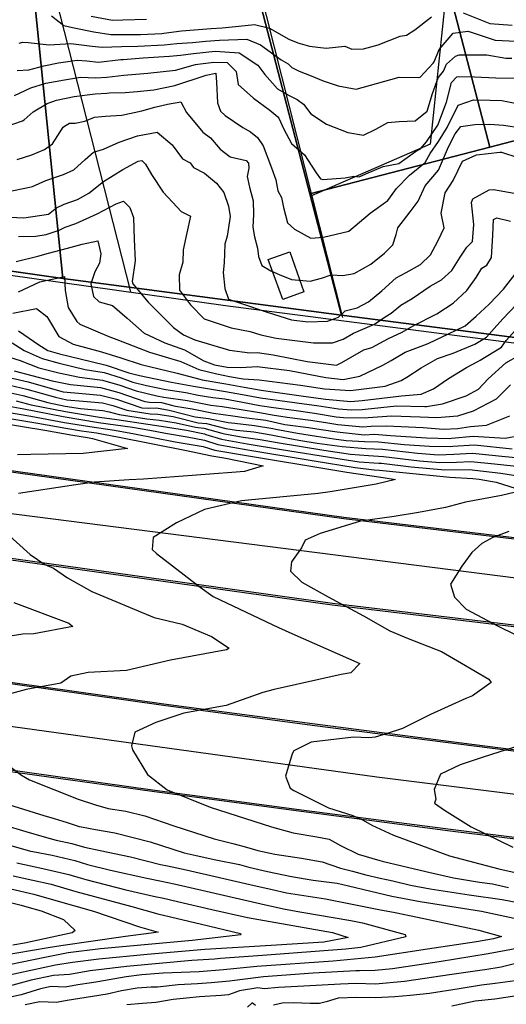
# Model space of a CAD drawing. Header units: inches. Extents: x 1364669 to 1365969, y 438680 to 440663.
# Tile 6 of 33: x 1364899 to 1365109, y 439182 to 439606. Entities that reach past the tile are written whole.
import ezdxf

# ---------------------------------------------------------------- set-up
doc = ezdxf.new("R2010")
doc.units = ezdxf.units.IN
doc.header["$MEASUREMENT"] = 0
for name, color, linetype, true_color in [('Building Footprints', 7, 'Continuous', 0xa71faf), ('Contour Lines 2 ft', 7, 'Continuous', 0x4b1f6a), ('Fences', 7, 'Continuous', 0xa71faf), ('Parcel Line', 7, 'Continuous', 0xf61fde), ('Pavement_Polygons', 7, 'Continuous', 0xf61fde), ('Road Pavement', 7, 'Continuous', 0xa31f53), ('Street Centerlines', 7, 'Continuous', 0xa31f53)]:
    doc.layers.add(name, color=color, linetype=linetype, true_color=true_color)

msp = doc.modelspace()

# ---------------------------------------------------------------- linework, layer by layer
at = {"layer": 'Building Footprints'}
msp.add_lwpolyline([(1365021.75, 439488.63), (1365012.75, 439485.34), (1365006.37, 439502.59), (1365015.75, 439505.88)], close=True, dxfattribs=at)
at = {"layer": 'Contour Lines 2 ft'}
for points, elevation in [([(1364893.49, 439559.83), (1364900.5, 439562.33), (1364901.21, 439562.75), (1364905.09, 439566.23), (1364911.21, 439569.78), (1364915.16, 439571.28), (1364922.73, 439572.86), (1364931.86, 439573.97), (1364936.81, 439574.27), (1364937.91, 439574.32), (1364944.83, 439574.52), (1364949.87, 439574.99), (1364957.04, 439575.62), (1364966.14, 439577.49), (1364979.7, 439581.99), (1364983.84, 439582.89), (1364984.11, 439578.98), (1364984.5, 439570.03), (1364985.78, 439566.54), (1364987.84, 439564.59), (1364995.46, 439559.38), (1364998.8, 439557.57), (1365001.79, 439555.1), (1365004.16, 439551.58), (1365007.86, 439542.08), (1365009.69, 439536.95), (1365010.49, 439532.12), (1365012.1, 439529.25), (1365012.95, 439524.94), (1365014.69, 439518.34), (1365017.75, 439515.7), (1365024.73, 439511.77), (1365030.22, 439512.12), (1365041.15, 439514.76), (1365050.3, 439522.47), (1365057.97, 439527.95), (1365060.88, 439532.17), (1365061.63, 439533.11), (1365067.31, 439538.9), (1365074.04, 439544.31), (1365076.22, 439548.29), (1365079.76, 439553.44), (1365083.52, 439559.44), (1365088.19, 439569.07), (1365094.83, 439571.44), (1365102.06, 439571.26), (1365107.1, 439571.1), (1365113.53, 439569.77)], 808), ([(1364898.74, 439488.68), (1364907.98, 439492.95), (1364918.66, 439495.23), (1364918.98, 439489.2), (1364920.25, 439481.81), (1364924, 439475.79), (1364925.3, 439474.71), (1364937.75, 439469.37), (1364941.14, 439468.02), (1364955.21, 439462.64), (1364968.71, 439458.61), (1364976.54, 439455.21), (1364984.27, 439453.29), (1364989.7, 439452.13), (1364995.61, 439451.09), (1365002.56, 439450.72), (1365020.34, 439448.48), (1365030.68, 439446.78), (1365041.86, 439446.15), (1365056.78, 439447.98), (1365063.71, 439450.37), (1365066.07, 439451.82), (1365072.34, 439455.89), (1365079.26, 439459.85), (1365086.14, 439462.23), (1365095.46, 439466.07), (1365100.4, 439469.07), (1365103.8, 439472.84), (1365107.45, 439476.95), (1365113.32, 439483.24)], 796), ([(1364896.38, 439479.45), (1364906.57, 439481.45), (1364911.06, 439478.02), (1364911.77, 439476.81), (1364916.18, 439469.33), (1364922.36, 439466.09), (1364934.61, 439462.74), (1364942.86, 439460.24), (1364951.68, 439457.38), (1364967.15, 439453.56), (1364976.89, 439450.96), (1364977.98, 439450.76), (1364988.16, 439449.04), (1364995.99, 439447.48), (1365003.35, 439446.28), (1365020.58, 439443.86), (1365030.13, 439442.52), (1365031.02, 439442.41), (1365042, 439441.3), (1365046.93, 439441.81), (1365063.78, 439443.76), (1365072.28, 439444.54), (1365077.59, 439446.88), (1365084.01, 439451.31), (1365091.75, 439455.97), (1365096.77, 439458.68), (1365097.66, 439459.21), (1365106.92, 439464.75), (1365108.94, 439467.6), (1365114.17, 439473.55)], 794), ([(1364898.76, 439471.83), (1364907.52, 439465.76), (1364911.46, 439463.29), (1364916.46, 439461.98), (1364930.04, 439458.58), (1364936.56, 439457.07), (1364946.36, 439453.67), (1364950.97, 439452.6), (1364964.74, 439449.67), (1364974.14, 439447.94), (1364982.82, 439446.51), (1364987.94, 439445.75), (1364995.28, 439444.33), (1365003.07, 439442.99), (1365014.61, 439441.34), (1365021.82, 439440.34), (1365027.29, 439439.59), (1365036.72, 439438.18), (1365042.22, 439437.76), (1365046.8, 439437.95), (1365048.21, 439438.12), (1365061.64, 439439.48), (1365073.93, 439439.27), (1365074.62, 439439.27), (1365081.43, 439440.31), (1365091.65, 439443.84), (1365097.03, 439446.65), (1365101.2, 439451.08), (1365108.75, 439458.05), (1365114.44, 439461.25)], 792), ([(1364896.14, 439466.62), (1364901.26, 439463.39), (1364908.96, 439459.84), (1364916.35, 439457.84), (1364927.57, 439455.22), (1364935.77, 439453.84), (1364943.07, 439451.54), (1364948.12, 439449.77), (1364954.02, 439448.23), (1364962.23, 439446.56), (1364970.92, 439445.2), (1364976.16, 439444.17), (1364982.59, 439443.1), (1364987.71, 439442.45), (1364994.57, 439441.18), (1365002.79, 439439.71), (1365008.64, 439438.82), (1365017.46, 439437.6), (1365026.3, 439436.41), (1365035.73, 439434.8), (1365038.88, 439434.47), (1365048.47, 439434.31), (1365049.49, 439434.43), (1365059.5, 439435.2), (1365071.81, 439434.81), (1365079.03, 439434.42), (1365088.05, 439435.13), (1365094.9, 439437.32), (1365104.79, 439442.53), (1365110.77, 439448.51)], 790), ([(1364892.22, 439461.28), (1364899.52, 439459.07), (1364907.59, 439455.89), (1364916.25, 439453.71), (1364925.09, 439451.87), (1364934.98, 439450.62), (1364942.53, 439448.42), (1364949.54, 439445.95), (1364958.44, 439443.8), (1364961.47, 439443.28), (1364971.65, 439441.76), (1364981.63, 439439.79), (1364986.61, 439439.27), (1364991.99, 439438.38), (1364993.06, 439438.18), (1365003.56, 439436.47), (1365008.06, 439435.58), (1365014.5, 439434.66), (1365024.68, 439433.34), (1365031.18, 439432.29), (1365036.39, 439431.49), (1365047.14, 439430.42), (1365050.77, 439430.74), (1365057.36, 439430.92), (1365073.09, 439430.13), (1365081.77, 439429.44), (1365087.91, 439429.8), (1365093.59, 439430.53), (1365100.49, 439431.24), (1365110.43, 439435.26)], 788), ([(1364896.87, 439454.54), (1364904.59, 439452.63), (1364913.31, 439450.24), (1364921.26, 439448.65), (1364922.61, 439448.51), (1364934.19, 439447.4), (1364941.98, 439445.31), (1364953.17, 439441.39), (1364955.18, 439441.12), (1364960.42, 439440.89), (1364965.31, 439439.66), (1364966.39, 439439.43), (1364973.69, 439438.16), (1364982.77, 439436.29), (1364991.09, 439435.25), (1364996.05, 439434.45), (1365005.33, 439433.26), (1365013.52, 439431.53), (1365014.67, 439431.37), (1365023.74, 439430.2), (1365029.2, 439429.34), (1365036.14, 439428.29), (1365047.73, 439427.05), (1365052.25, 439427.26), (1365059.13, 439426.78), (1365074.6, 439425.76), (1365084.52, 439425.38), (1365085.35, 439425.52), (1365094.63, 439426.43), (1365108.43, 439425.58), (1365114.61, 439426.65)], 786), ([(1364892.31, 439452.23), (1364902.91, 439449.8), (1364912.44, 439447.16), (1364918.02, 439445.6), (1364923.08, 439445.05), (1364934.16, 439444.12), (1364941.02, 439442.36), (1364952, 439438.7), (1364954.63, 439438.47), (1364958.22, 439438.58), (1364963.67, 439437.69), (1364974.85, 439434.79), (1364980.65, 439434.09), (1364989.13, 439432.33), (1364991.99, 439431.97), (1365000.51, 439431.07), (1365008.45, 439429.7), (1365009.62, 439429.46), (1365018.97, 439427.67), (1365027.22, 439426.4), (1365034.72, 439425.23), (1365040, 439424.61), (1365047.89, 439424.12), (1365053.96, 439424.01), (1365064.93, 439422.91), (1365075.83, 439422.09), (1365084.87, 439421.96), (1365085.88, 439422.08), (1365095.23, 439422.69), (1365111.43, 439421.03)], 784), ([(1364892.64, 439448.97), (1364902.45, 439446.7), (1364914.73, 439443.21), (1364919.66, 439442.04), (1364926.67, 439441.48), (1364934.94, 439440.8), (1364939.43, 439439.64), (1364945.45, 439437.67), (1364955.5, 439436.02), (1364958.89, 439435.97), (1364965.48, 439434.87), (1364976.24, 439432.15), (1364979.75, 439431.91), (1364988.13, 439429.79), (1364992.71, 439429.08), (1365000.17, 439428.25), (1365007.72, 439427.04), (1365014.92, 439425.62), (1365019.59, 439424.7), (1365027.48, 439423.41), (1365038.23, 439421.92), (1365048.38, 439421.12), (1365055.67, 439420.76), (1365070.74, 439419.04), (1365079.75, 439418.35), (1365086.42, 439418.64), (1365094.45, 439419.13), (1365108.53, 439417.71), (1365120.72, 439416.49)], 782), ([(1364892.98, 439445.71), (1364900.6, 439444.01), (1364911.46, 439440.99), (1364918.94, 439439.32), (1364925.53, 439438.34), (1364935.18, 439437.53), (1364937.85, 439436.93), (1364942.21, 439435.78), (1364954.13, 439433.94), (1364959.56, 439433.36), (1364966.69, 439432.24), (1364975.13, 439430.26), (1364978.68, 439429.85), (1364986.45, 439427.68), (1364987.58, 439427.41), (1364995.64, 439426), (1365002.98, 439424.98), (1365010.27, 439423.65), (1365030.29, 439420.36), (1365041.9, 439418.67), (1365049.6, 439418.06), (1365056.05, 439417.67), (1365071.6, 439415.85), (1365080.39, 439415.05), (1365087.51, 439415.2), (1365093.67, 439415.57), (1365103.85, 439414.54), (1365115.89, 439413.22)], 780), ([(1364897.77, 439441.61), (1364904.26, 439439.98), (1364919.09, 439437.02), (1364933.76, 439434.65), (1364941.1, 439433.59), (1364954.51, 439431.66), (1364960.23, 439430.75), (1364971.17, 439429.01), (1364978.96, 439427.4), (1364979.54, 439427.2), (1364986.33, 439425.16), (1364997.39, 439423.13), (1365012.05, 439420.73), (1365035.55, 439416.91), (1365045.56, 439415.42), (1365054.06, 439414.85), (1365055.23, 439414.74), (1365068, 439413.28), (1365082.5, 439411.9), (1365092.9, 439412.01), (1365099.17, 439411.37), (1365106.67, 439410.55), (1365121.17, 439408.17)], 778), ([(1364888.1, 439437.84), (1364904.11, 439435.1), (1364918.57, 439432.35), (1364929.59, 439430.57), (1364940.21, 439429.05), (1364948.73, 439427.5), (1364966.33, 439424.06), (1364978.33, 439421.96), (1364983.45, 439420.42), (1364997.92, 439417.93), (1365034.25, 439411.96), (1365040.32, 439410.96), (1365055.92, 439408.62), (1365061.17, 439407.74), (1365052.91, 439405.8), (1365033.14, 439402.44), (1365027.87, 439401.77), (1364994.87, 439398.56), (1364978.94, 439394.79), (1364966.88, 439389.02), (1364956.79, 439382.75), (1364956.39, 439377.63), (1364958.2, 439375.83), (1364977.14, 439361.37), (1364982.73, 439357.38), (1364988.44, 439354.56), (1365010.78, 439344.04), (1365016.59, 439341.46), (1365045.87, 439328.52), (1365042.03, 439324.49), (1365037.83, 439323.69), (1365009, 439317.28), (1365004.1, 439315.95), (1364988.26, 439310.32), (1364970.05, 439307.06), (1364958.04, 439303.03), (1364948.89, 439298.91), (1364947.42, 439292.92), (1364947.93, 439291.31), (1364954.4, 439280.69), (1364962.83, 439274.07), (1364981.33, 439266.5), (1365007.79, 439258.1), (1365017.1, 439255.42), (1365027.38, 439253.79), (1365032.68, 439252.69), (1365037.56, 439250.07), (1365045.13, 439246.29), (1365054.43, 439243.52), (1365055.44, 439243.28), (1365063.93, 439241.21), (1365074.24, 439238.76), (1365086.28, 439236.07), (1365097.4, 439234.28), (1365103.02, 439233.53), (1365109.92, 439231.96)], 774), ([(1364891.56, 439439.9), (1364901.1, 439438.16), (1364918.01, 439434.85), (1364933.27, 439432.39), (1364947.98, 439430.29), (1364955.33, 439429.02), (1364962.19, 439427.72), (1364971.52, 439426.13), (1364978.91, 439424.65), (1364984.74, 439422.84), (1364997.65, 439420.53), (1365026.19, 439415.85), (1365043.86, 439412.97), (1365052.04, 439411.94), (1365054.4, 439411.8), (1365064.39, 439410.72), (1365084.61, 439408.75), (1365094.48, 439408.21), (1365097.31, 439407.89), (1365104.57, 439406.54), (1365115.96, 439403.01), (1365106.93, 439400.86), (1365091.36, 439397.99), (1365082.79, 439395.72), (1365071.15, 439393.55), (1365060.62, 439391.84), (1365046.21, 439389.75), (1365028.77, 439384.55), (1365022.37, 439381.58), (1365020.74, 439378.29), (1365016.42, 439372.34), (1365016.02, 439368.19), (1365020.89, 439363.53), (1365032.24, 439357.13), (1365047.51, 439349.03), (1365058.8, 439342.49), (1365066.62, 439339.19), (1365081.12, 439333.63), (1365089.66, 439328.62), (1365101.48, 439321.69), (1365102.44, 439320.3), (1365094.39, 439314.48), (1365091.49, 439313.34), (1365076.26, 439306.54), (1365069.45, 439303.1), (1365064.29, 439300.48), (1365057.66, 439298.23), (1365052.4, 439296.77), (1365049.75, 439296.47), (1365043.15, 439296.73), (1365024.86, 439294.54), (1365017.4, 439290.78), (1365016.67, 439289.55), (1365013.85, 439279.94), (1365015.87, 439274.73), (1365017.36, 439273.67), (1365032.41, 439266.21), (1365042.88, 439262.89), (1365047.32, 439260.95), (1365050.97, 439258.74), (1365060.44, 439254.46), (1365084.46, 439245.52), (1365105.69, 439240.01), (1365115.39, 439237.77)], 776), ([(1364881.17, 439433.72), (1364910.14, 439428.98), (1364922.23, 439426.92), (1364928.52, 439425.85), (1364930.71, 439425.41), (1364945.73, 439421.15), (1364926.66, 439418.98), (1364904.16, 439418.52), (1364898.42, 439418.45)], 770), ([(1364884.63, 439435.78), (1364907.13, 439432.04), (1364919.14, 439429.84), (1364925.91, 439428.75), (1364932.44, 439427.81), (1364942.13, 439425.98), (1364970.47, 439420.4), (1364982.16, 439418), (1364988.12, 439416.98), (1365004.28, 439413.64), (1364996.17, 439411.24), (1364990.7, 439410.73), (1364952.66, 439407.97), (1364946.45, 439407.56), (1364931.49, 439406.63), (1364923.46, 439405.46), (1364898.85, 439401.71)], 772), ([(1364890.54, 439387.31), (1364903.84, 439375.39), (1364910.21, 439371.16), (1364913.86, 439369.59), (1364919.94, 439365.44), (1364930.41, 439359.49), (1364957.2, 439348.31), (1364969.29, 439345.35), (1364981.89, 439340.11), (1364989.55, 439335.13), (1364988.49, 439334.29), (1364964.29, 439329.97), (1364945.32, 439325.47), (1364928.8, 439324.56), (1364921.31, 439323.06), (1364917, 439320), (1364902.12, 439317.32), (1364888.34, 439313.51)], 772), ([(1365110.04, 439385.41), (1365103.2, 439382.73), (1365098.44, 439380.19), (1365094.1, 439376.3), (1365089.75, 439370.4), (1365084.87, 439362.71), (1365086.58, 439357), (1365091.66, 439351.9), (1365105.48, 439344.48), (1365112.77, 439341.03)], 778), ([(1364896.74, 439354.79), (1364920.52, 439345.79), (1364922.28, 439344.35), (1364905.42, 439341.31), (1364900.67, 439341.08), (1364883.24, 439338.4)], 770), ([(1365115.69, 439293.4), (1365098.95, 439288.11), (1365089.16, 439284.78), (1365080.68, 439280.75), (1365077.82, 439274.18), (1365078.59, 439269.97), (1365077.98, 439268.24), (1365082.35, 439265.21), (1365093.9, 439258.13), (1365111.74, 439249.25)], 778), ([(1364887.69, 439289.53), (1364900.14, 439280.28), (1364903.56, 439278.38), (1364924.55, 439269.99), (1364931.91, 439267.52), (1364937.44, 439266), (1364944.99, 439264.85), (1364953.28, 439262.78), (1364965.7, 439258.5), (1364983.16, 439252.85), (1364991.69, 439250.7), (1364997.07, 439249.26), (1365001.96, 439247.88), (1365009.31, 439246.32), (1365020.76, 439244.54), (1365029.57, 439242.98), (1365037.5, 439240.29), (1365042.71, 439239.03), (1365048.49, 439237.43), (1365054.6, 439235.94), (1365060.02, 439234.77), (1365067.67, 439232.99), (1365076.12, 439231.31), (1365092.99, 439228.76), (1365107.14, 439226.7), (1365113.96, 439225.5)], 772), ([(1364892.66, 439268.24), (1364909.69, 439262.97), (1364914.18, 439261.68), (1364919.76, 439259.91), (1364924.99, 439258.28), (1364925.9, 439258.05), (1364931.98, 439256.88), (1364940.26, 439255.51), (1364955.59, 439251.65), (1364970.13, 439246.91), (1364975.3, 439245.76), (1364983.81, 439243.89), (1364993.97, 439241.8), (1364998.1, 439240.68), (1365006.08, 439238.85), (1365016.36, 439236.6), (1365025.7, 439235.08), (1365036.16, 439233.78), (1365041.03, 439232.62), (1365050.56, 439230.32), (1365059.6, 439228.16), (1365071.84, 439225.83), (1365098.32, 439221.74), (1365116.37, 439217.87)], 770), ([(1365118.91, 439206.66), (1365101.21, 439203.31), (1365080.02, 439199.92), (1365059.91, 439196.9), (1365052.46, 439196.09), (1365045.7, 439196.06), (1365044.08, 439195.97), (1365025.69, 439194.99), (1365004.38, 439193.39), (1364989.73, 439191.6), (1364981.83, 439190.8), (1364975.98, 439190.42), (1364967.65, 439190.03), (1364958.7, 439189.03), (1364955.92, 439189.04), (1364949.9, 439188.55), (1364943.11, 439187.42), (1364936.98, 439185.96), (1364930.67, 439184.97), (1364919.83, 439183.2), (1364915.15, 439182.35), (1364908.01, 439182.71), (1364901.71, 439181.37)], 770), ([(1365118.13, 439200.5), (1365106.69, 439197.53), (1365099.75, 439196.52), (1365098.6, 439196.34), (1365085.55, 439194.42), (1365065.17, 439191.44), (1365052.55, 439190.29), (1365044.13, 439190.53), (1365037.58, 439190.26), (1365021.76, 439189.45), (1365010.87, 439188.8), (1365004.68, 439188.33), (1365001.88, 439188.63), (1364994.08, 439187.38), (1364989.35, 439185.67), (1364986.05, 439185.4), (1364976.74, 439184.83), (1364971.15, 439184.27), (1364965.39, 439183.61), (1364957.94, 439182.44), (1364952.24, 439181.96), (1364945.54, 439181.39)], 772), ([(1365112.83, 439191.78), (1365104.14, 439190.49), (1365098.34, 439189.84), (1365088.73, 439188.2), (1365075.94, 439186.25), (1365067.53, 439185.32), (1365061, 439184.79), (1365052.61, 439184.32), (1365044.38, 439184.57), (1365036.57, 439184.21), (1365031.35, 439182.7), (1365028.44, 439181.96), (1365024.52, 439181.98), (1365017.24, 439182.26), (1365012.38, 439182.07), (1365008.68, 439181.28)], 774), ([(1365118.27, 439185.97), (1365104.02, 439183.8), (1365095.51, 439182.97), (1365085.56, 439180.86)], 776), ([(1365000.92, 439181.03), (1364999.51, 439182.17), (1364997.42, 439180.39)], 774)]:
    msp.add_lwpolyline(points, dxfattribs=dict(at, elevation=elevation))
for points in [[(1364913, 439607.52, 816), (1364918.34, 439603.43, 816), (1364922.14, 439602.57, 816), (1364931.33, 439600.63, 816), (1364938.65, 439599.55, 816), (1364943.22, 439599.47, 816), (1364951.4, 439599.58, 816), (1364960.55, 439599.98, 816), (1364961.48, 439600.08, 816), (1364969.02, 439601.07, 816), (1364981.75, 439602.15, 816), (1364986.61, 439602.47, 816), (1364993.77, 439603.15, 816), (1365000.46, 439603.9, 816), (1365006.9, 439602.28, 816), (1365015.32, 439597.57, 816), (1365019.15, 439595.97, 816), (1365024.21, 439594.52, 816), (1365031.4, 439593.65, 816), (1365039.36, 439594.53, 816), (1365042.45, 439593.15, 816), (1365047.45, 439593.42, 816), (1365053.71, 439595.04, 816), (1365063.22, 439598.87, 816), (1365065.96, 439599.27, 816), (1365069.62, 439601.57, 816), (1365076.73, 439607.08, 816)], [(1364930.04, 439607.45, 818), (1364939.32, 439605.76, 818), (1364943.7, 439605.8, 818), (1364953.93, 439606.18, 818)], [(1365090.33, 439608.84, 816), (1365101.91, 439604.28, 816), (1365111.53, 439603.51, 816)], [(1364899.04, 439595.74, 814), (1364900.66, 439596.29, 814), (1364903.03, 439596.03, 814), (1364912.06, 439595.13, 814), (1364921.39, 439595.66, 814), (1364930.49, 439594.57, 814), (1364934.82, 439594, 814), (1364943.18, 439594.35, 814), (1364950.2, 439594.57, 814), (1364961.6, 439595.14, 814), (1364967.01, 439595.62, 814), (1364973.7, 439596.1, 814), (1364979.57, 439596.61, 814), (1364985.42, 439597.15, 814), (1364997.13, 439597.48, 814), (1365003.06, 439595.04, 814), (1365011.99, 439588.62, 814), (1365014.94, 439586.95, 814), (1365016.55, 439585.24, 814), (1365019.67, 439583.77, 814), (1365024.96, 439581.77, 814), (1365030.13, 439579.51, 814), (1365036.6, 439577.47, 814), (1365044.32, 439575.93, 814), (1365053.02, 439578.47, 814), (1365062.78, 439581.12, 814), (1365071.2, 439580.97, 814), (1365071.82, 439581.21, 814), (1365077.47, 439587.17, 814), (1365077.95, 439587.79, 814), (1365080.08, 439593.05, 814), (1365086.01, 439600.15, 814), (1365092.39, 439600.98, 814), (1365093.87, 439600.58, 814), (1365104.12, 439597.1, 814), (1365113.23, 439596.59, 814)], [(1364898.25, 439584.05, 812), (1364903.23, 439584.33, 812), (1364909.67, 439586.09, 812), (1364916.1, 439587.25, 812), (1364924.09, 439588.42, 812), (1364928.22, 439588.2, 812), (1364933.21, 439587.64, 812), (1364942.96, 439588.73, 812), (1364943.91, 439588.82, 812), (1364952.5, 439589.53, 812), (1364963.81, 439590.15, 812), (1364968.67, 439590.66, 812), (1364974.25, 439591.28, 812), (1364983.48, 439592.32, 812), (1364993.85, 439591.68, 812), (1365001.85, 439586.3, 812), (1365004.93, 439582.24, 812), (1365010.34, 439576.12, 812), (1365015.13, 439573.38, 812), (1365018.82, 439571.56, 812), (1365021.61, 439569.52, 812), (1365024.71, 439565.34, 812), (1365031.56, 439560.9, 812), (1365040.75, 439557.27, 812), (1365047.42, 439556.18, 812), (1365052.8, 439558.8, 812), (1365057.9, 439561.65, 812), (1365062.76, 439561.98, 812), (1365069.67, 439562.38, 812), (1365074.88, 439566.55, 812), (1365077.2, 439574.08, 812), (1365079.67, 439580.87, 812), (1365081.97, 439583.71, 812), (1365083.2, 439586.73, 812), (1365087.08, 439590.24, 812), (1365088.59, 439590.7, 812), (1365100.56, 439590.7, 812), (1365108.76, 439589.37, 812), (1365111.29, 439589.39, 812)], [(1364897.1, 439573.28, 810), (1364904.06, 439576.53, 810), (1364910.6, 439578.51, 810), (1364918.61, 439580, 810), (1364925.46, 439581.14, 810), (1364932.13, 439580.82, 810), (1364936.88, 439581.21, 810), (1364944.16, 439581.94, 810), (1364954.52, 439582.91, 810), (1364966.42, 439584.2, 810), (1364975.09, 439586.64, 810), (1364976, 439586.78, 810), (1364982.91, 439587.67, 810), (1364988.75, 439587.41, 810), (1364992.62, 439583.65, 810), (1364993.38, 439577.97, 810), (1365000.06, 439572.11, 810), (1365007.1, 439566.99, 810), (1365010.58, 439564, 810), (1365011.02, 439563.41, 810), (1365012.96, 439558.97, 810), (1365016.45, 439552.57, 810), (1365022.01, 439547.62, 810), (1365026.8, 439540.33, 810), (1365027.03, 439539.85, 810), (1365028.88, 439537.35, 810), (1365029.89, 439537.08, 810), (1365039.52, 439537.76, 810), (1365043.34, 439538.45, 810), (1365045.64, 439538.25, 810), (1365048.47, 439539.47, 810), (1365055.89, 439542.62, 810), (1365062.66, 439543.87, 810), (1365069.84, 439549.05, 810), (1365071.98, 439550.28, 810), (1365074.57, 439553.31, 810), (1365079.45, 439560.41, 810), (1365083.19, 439570.35, 810), (1365085.39, 439578.88, 810), (1365087.65, 439581.32, 810), (1365088.29, 439581.43, 810), (1365095.27, 439581.27, 810), (1365104.43, 439580.91, 810), (1365113.51, 439580.75, 810)], [(1364898.3, 439545.6, 806), (1364904.49, 439547.63, 806), (1364910.02, 439549.99, 806), (1364913.51, 439552.41, 806), (1364918.1, 439559.55, 806), (1364918.56, 439560.02, 806), (1364920.83, 439561.3, 806), (1364923.22, 439561.25, 806), (1364927.44, 439562.23, 806), (1364931.58, 439563.95, 806), (1364936.22, 439564.27, 806), (1364943.38, 439564.74, 806), (1364951.99, 439566.59, 806), (1364957.48, 439568.27, 806), (1364963.05, 439569.56, 806), (1364968.8, 439570.46, 806), (1364971.13, 439565.97, 806), (1364978.29, 439557.45, 806), (1364981.51, 439555.05, 806), (1364985.64, 439550.09, 806), (1364990.01, 439546.88, 806), (1364996.84, 439545.2, 806), (1364997.87, 439544.03, 806), (1364998.04, 439541.97, 806), (1364997.3, 439538.32, 806), (1364998.28, 439533.79, 806), (1364999.85, 439527.82, 806), (1364999.99, 439521.9, 806), (1364999.71, 439516.44, 806), (1365000.42, 439512.3, 806), (1365001.84, 439507.43, 806), (1365002.17, 439503.84, 806), (1365003.67, 439500.02, 806), (1365007.49, 439497.67, 806), (1365011.11, 439496.11, 806), (1365016.44, 439493.96, 806), (1365024.5, 439493.24, 806), (1365029.31, 439494.54, 806), (1365033.45, 439495.92, 806), (1365038.61, 439495.74, 806), (1365043.48, 439496.52, 806), (1365050.64, 439500.56, 806), (1365056.49, 439505.35, 806), (1365060.09, 439508.9, 806), (1365061.58, 439513.38, 806), (1365062.24, 439516.18, 806), (1365067.53, 439523.06, 806), (1365070.96, 439527.64, 806), (1365073.96, 439534.29, 806), (1365079.77, 439541.03, 806), (1365084.01, 439551.06, 806), (1365087.01, 439556.68, 806), (1365089.34, 439559.82, 806), (1365095.43, 439560.79, 806), (1365101.83, 439560.9, 806), (1365107.76, 439560.45, 806), (1365115.32, 439559.32, 806)], [(1364893.25, 439531.56, 804), (1364904.25, 439533.82, 804), (1364904.87, 439534.09, 804), (1364910.6, 439536.61, 804), (1364918.26, 439539.15, 804), (1364922.62, 439541.17, 804), (1364927.49, 439545.63, 804), (1364931.16, 439548.85, 804), (1364935.45, 439550.07, 804), (1364942.14, 439553.18, 804), (1364950.14, 439555.88, 804), (1364958.49, 439557.44, 804), (1364965, 439551.93, 804), (1364969.46, 439545.92, 804), (1364972.7, 439544.26, 804), (1364974.27, 439542.26, 804), (1364978.87, 439539.71, 804), (1364984.11, 439535.47, 804), (1364987.27, 439531.42, 804), (1364989.35, 439525.51, 804), (1364989.95, 439521.12, 804), (1364988.73, 439512.67, 804), (1364987.72, 439509.23, 804), (1364987.38, 439501.19, 804), (1364986.97, 439496.99, 804), (1364987.69, 439490.02, 804), (1364989.32, 439485.51, 804), (1364994.89, 439483.58, 804), (1365005.96, 439479.83, 804), (1365016.37, 439476.62, 804), (1365023.39, 439475.64, 804), (1365031.93, 439476.06, 804), (1365036.74, 439477.69, 804), (1365039.58, 439480.39, 804), (1365044.65, 439481.68, 804), (1365049.53, 439484.38, 804), (1365055.33, 439489.06, 804), (1365061.54, 439494.61, 804), (1365065.76, 439496.96, 804), (1365071.98, 439500.41, 804), (1365076.32, 439504.55, 804), (1365079.6, 439510.75, 804), (1365082.21, 439516.28, 804), (1365080.92, 439522.49, 804), (1365082.6, 439531.23, 804), (1365086.03, 439536.63, 804), (1365090.13, 439544.98, 804), (1365096.11, 439547.7, 804), (1365106.13, 439548.86, 804), (1365106.94, 439548.77, 804), (1365113.91, 439546.54, 804)], [(1364891.95, 439520.9, 802), (1364901.05, 439520.55, 802), (1364911.79, 439522.03, 802), (1364914.65, 439524.36, 802), (1364915.14, 439524.76, 802), (1364918.41, 439526.47, 802), (1364924.17, 439528.49, 802), (1364929.17, 439531.12, 802), (1364935.37, 439536.14, 802), (1364943.72, 439541.42, 802), (1364950.38, 439544.89, 802), (1364951.97, 439545.19, 802), (1364953.47, 439543.69, 802), (1364956.16, 439539.21, 802), (1364961.1, 439531.65, 802), (1364967.15, 439525.1, 802), (1364968.89, 439523.31, 802), (1364972.92, 439521.28, 802), (1364971.31, 439514.06, 802), (1364969.82, 439506.77, 802), (1364969.55, 439501.41, 802), (1364967.96, 439495.93, 802), (1364968.22, 439489.28, 802), (1364972.85, 439483.05, 802), (1364978.83, 439476.99, 802), (1364990.42, 439473.06, 802), (1364998.67, 439471.49, 802), (1365003.21, 439470.16, 802), (1365009.86, 439468.71, 802), (1365025.91, 439466.67, 802), (1365034.15, 439466.62, 802), (1365038.69, 439468.27, 802), (1365043.17, 439470.75, 802), (1365052.22, 439474.76, 802), (1365056.84, 439477.81, 802), (1365059.37, 439479.49, 802), (1365063.6, 439482.88, 802), (1365068.48, 439485.78, 802), (1365076.2, 439491.02, 802), (1365081.05, 439493.85, 802), (1365085.44, 439497.89, 802), (1365089.09, 439503.6, 802), (1365092, 439507.89, 802), (1365094.38, 439510.37, 802), (1365094.97, 439517.59, 802), (1365094.04, 439527.11, 802), (1365094.5, 439528.69, 802), (1365101.63, 439532.62, 802), (1365103.43, 439532.74, 802), (1365112.35, 439531.1, 802)], [(1364898.8, 439512.49, 800), (1364906.2, 439512.58, 800), (1364910.74, 439513.36, 800), (1364916.29, 439515.25, 800), (1364918.94, 439516.5, 800), (1364923.51, 439518.07, 800), (1364932.64, 439522.2, 800), (1364940.84, 439526.62, 800), (1364944.09, 439527.64, 800), (1364946.84, 439524.92, 800), (1364948.36, 439520.69, 800), (1364948.67, 439511.15, 800), (1364949.01, 439501.95, 800), (1364947.8, 439493.06, 800), (1364948.08, 439492.11, 800), (1364954.67, 439484.2, 800), (1364965.53, 439473.22, 800), (1364969.83, 439470.03, 800), (1364974.76, 439467.99, 800), (1364989.77, 439463.49, 800), (1364998.47, 439462.33, 800), (1365001.84, 439462.46, 800), (1365008.58, 439461.46, 800), (1365023.16, 439458.59, 800), (1365035.82, 439456.96, 800), (1365038.16, 439458.19, 800), (1365047.53, 439463.7, 800), (1365051.01, 439464.71, 800), (1365058.15, 439468.58, 800), (1365064.08, 439471.22, 800), (1365068.87, 439473.95, 800), (1365079.07, 439479.18, 800), (1365086.08, 439483.73, 800), (1365091.98, 439489.16, 800), (1365095.95, 439494.84, 800), (1365098.47, 439498.83, 800), (1365100.56, 439500.15, 800), (1365102.62, 439503.39, 800), (1365103.23, 439513.06, 800), (1365103.5, 439519.86, 800), (1365104.9, 439520.49, 800), (1365110.85, 439519.07, 800)], [(1364897.73, 439501.65, 798), (1364907.19, 439504.03, 798), (1364911.74, 439505.23, 798), (1364919.98, 439507.47, 798), (1364926.3, 439509.22, 798), (1364932.98, 439510.68, 798), (1364934.31, 439505.01, 798), (1364933.72, 439501, 798), (1364931.68, 439497.26, 798), (1364930.03, 439492.08, 798), (1364931.06, 439486.58, 798), (1364933.51, 439484.31, 798), (1364939.25, 439482.76, 798), (1364945.64, 439477.24, 798), (1364952.94, 439470.77, 798), (1364961.89, 439466.59, 798), (1364970.27, 439463.66, 798), (1364978.7, 439458.89, 798), (1364983.27, 439457.21, 798), (1364988.69, 439456.15, 798), (1364994.61, 439455.98, 798), (1365001.67, 439456.47, 798), (1365015.53, 439454.74, 798), (1365031.28, 439451.69, 798), (1365038.62, 439450.86, 798), (1365045.87, 439452.28, 798), (1365055.8, 439457, 798), (1365059.32, 439458.97, 798), (1365060.04, 439459.44, 798), (1365065.37, 439462.66, 798), (1365074.63, 439466.15, 798), (1365075.62, 439466.55, 798), (1365083.82, 439470.37, 798), (1365091.24, 439474.05, 798), (1365096, 439478.13, 798), (1365101.59, 439483.33, 798), (1365107.7, 439489.77, 798), (1365112.83, 439496.31, 798)], [(1364892.4, 439258.97, 768), (1364902.03, 439256.04, 768), (1364909.87, 439253.82, 768), (1364914.99, 439252.34, 768), (1364921.83, 439250.85, 768), (1364927.19, 439249.32, 768), (1364933.93, 439247.87, 768), (1364946.99, 439245.08, 768), (1364959.96, 439241.88, 768), (1364963, 439241.23, 768), (1364971.11, 439239.48, 768), (1364985.42, 439236.2, 768), (1364998.54, 439233.19, 768), (1365008.07, 439231.06, 768), (1365014.31, 439229.7, 768), (1365019.91, 439228.83, 768), (1365031.12, 439227.09, 768), (1365054.06, 439222.52, 768), (1365061.06, 439221.11, 768), (1365070.7, 439219.11, 768), (1365097.17, 439213.57, 768), (1365106.95, 439210.78, 768), (1365103.46, 439209.82, 768), (1365096.16, 439208.57, 768), (1365075.07, 439205.31, 768), (1365052.49, 439201.84, 768), (1365034.43, 439200.25, 768), (1365001.52, 439197.85, 768), (1364987.07, 439196.39, 768), (1364976.71, 439195.59, 768), (1364961.19, 439195, 768), (1364951.91, 439194.33, 768), (1364945.13, 439193.43, 768), (1364933.03, 439191.31, 768), (1364930.32, 439190.89, 768), (1364924.3, 439189.94, 768), (1364918.92, 439189.02, 768), (1364912.82, 439189.24, 768), (1364908.32, 439188.24, 768), (1364900.01, 439185.64, 768), (1364895.34, 439184.68, 768)], [(1364892.43, 439250.83, 766), (1364903.99, 439247.59, 766), (1364904.98, 439247.4, 766), (1364913.27, 439245.9, 766), (1364923.11, 439243.56, 766), (1364928.49, 439241.86, 766), (1364938.49, 439239.35, 766), (1364954.09, 439235.97, 766), (1364960.38, 439234.64, 766), (1364965.91, 439233.45, 766), (1364979.65, 439230.3, 766), (1365005.19, 439224.41, 766), (1365013.73, 439222.56, 766), (1365020.92, 439221.3, 766), (1365042.04, 439217.65, 766), (1365047.08, 439216.71, 766), (1365065.43, 439211.69, 766), (1365065.75, 439210.68, 766), (1365046.24, 439206.07, 766), (1365039.9, 439205.34, 766), (1365003.97, 439202.62, 766), (1364985.82, 439201.3, 766), (1364983.31, 439201.1, 766), (1364973.49, 439200.43, 766), (1364945.28, 439197.89, 766), (1364929.63, 439195.97, 766), (1364920.74, 439194.49, 766), (1364913.83, 439194.07, 766), (1364904.25, 439192.03, 766), (1364893.21, 439188.91, 766)], [(1364898.08, 439242.52, 764), (1364909.33, 439240.14, 764), (1364920.51, 439237.6, 764), (1364925.86, 439235.95, 764), (1364927.8, 439235.42, 764), (1364945.1, 439230.93, 764), (1364958.19, 439227.96, 764), (1364960.7, 439227.42, 764), (1364967.27, 439225.92, 764), (1364982.06, 439222.47, 764), (1364997.4, 439219.04, 764), (1365019.42, 439215.07, 764), (1365034.05, 439212.52, 764), (1365040.85, 439210.37, 764), (1365030.42, 439208.43, 764), (1365007.68, 439206.92, 764), (1364979.15, 439205.17, 764), (1364954.19, 439202.99, 764), (1364933.41, 439201.08, 764), (1364922.01, 439199.58, 764), (1364914.79, 439198.43, 764), (1364893.51, 439193.8, 764)], [(1364896.5, 439236.99, 762), (1364905.05, 439235.15, 762), (1364912.92, 439233.32, 762), (1364923.48, 439230.24, 762), (1364947.59, 439223.68, 762), (1364958.84, 439220.54, 762), (1364977.63, 439216.18, 762), (1364994.41, 439212.14, 762), (1364994.57, 439211.48, 762), (1364973.59, 439209.02, 762), (1364967.25, 439208.56, 762), (1364934.18, 439205.52, 762), (1364920.19, 439203.75, 762), (1364910.1, 439201.81, 762), (1364884.89, 439196.6, 762)], [(1364895.46, 439231.4, 760), (1364905.44, 439229.04, 760), (1364912.92, 439226.95, 760), (1364931.05, 439221.72, 760), (1364950.98, 439215.03, 760), (1364958.93, 439212.63, 760), (1364955.9, 439212.3, 760), (1364944.91, 439210.88, 760), (1364917.02, 439206.76, 760), (1364911.64, 439205.94, 760), (1364891.32, 439202.5, 760)], [(1364891.86, 439226.28, 758), (1364899.91, 439224.34, 758), (1364902.37, 439223.65, 758), (1364908.61, 439221.84, 758), (1364918.16, 439218.19, 758), (1364923.2, 439213.39, 758), (1364921.87, 439212.4, 758), (1364901.37, 439207.94, 758), (1364896.35, 439207.15, 758)]]:
    msp.add_polyline3d(points, dxfattribs=at)
at = {"layer": 'Fences'}
msp.add_line((1364904.4, 439656.6), (1364947, 439488.6), dxfattribs=at)
for points in [[(1365038.6, 439477.6), (1364976, 439725), (1364965.4, 439721.4)], [(1365048.8, 439721), (1365057.8, 439722.8), (1365082.6, 439614), (1365076.2, 439552.2), (1365025, 439530)], [(1364669.24, 439527.72), (1364988, 439482.8), (1365155.4, 439461), (1365254.2, 439448.8), (1365279.2, 439447), (1365362.2, 439448.4), (1365387, 439418.8)]]:
    msp.add_lwpolyline(points, dxfattribs=at)
at = {"layer": 'Parcel Line'}
for points in [[(1365179.24, 439571.16), (1365101.82, 439551.02), (1365038.89, 439792.98), (1365116.31, 439813.12)], [(1365101.82, 439551.02), (1365024.39, 439530.88), (1364961.46, 439772.84), (1365038.89, 439792.98)], [(1365024.39, 439530.88), (1365038.01, 439478.52), (1364947.47, 439490.44), (1364917.86, 439494.34), (1364891.26, 439757.32), (1364891.7, 439757.37), (1364895.61, 439757.8), (1364899.5, 439758.31), (1364903.39, 439758.88), (1364907.26, 439759.52), (1364911.13, 439760.23), (1364914.98, 439761.01), (1364918.82, 439761.85), (1364925.24, 439763.42), (1364961.46, 439772.84)], [(1364891.26, 439757.32), (1364917.86, 439494.34), (1364789.71, 439512.65), (1364824.99, 439760.12), (1364836.85, 439758.43), (1364840.75, 439757.91), (1364844.65, 439757.46), (1364848.56, 439757.07), (1364852.47, 439756.76), (1364856.39, 439756.51), (1364860.32, 439756.33), (1364864.24, 439756.22), (1364868.17, 439756.18), (1364872.1, 439756.2), (1364876.03, 439756.3), (1364879.95, 439756.46), (1364883.88, 439756.7), (1364887.79, 439757)], [(1365323.31, 439585), (1365382.07, 439579.14), (1365378.2, 439540.4), (1365349.2, 439449.8), (1365275.2, 439448), (1365038.01, 439478.52), (1365024.39, 439530.88), (1365101.82, 439551.02), (1365179.24, 439571.16), (1365257.63, 439591.55)], [(1364710.51, 439523.93), (1364789.71, 439512.65), (1364917.86, 439494.34), (1364947.47, 439490.44), (1365038.01, 439478.52), (1365275.2, 439448), (1365349.2, 439449.8), (1365378.35, 439446.72), (1365369.72, 439353.22), (1365362.63, 439284.57), (1365353.34, 439194.62), (1365343.22, 439097.01), (1365342.36, 439088.77), (1364975.22, 439141.37), (1364908.24, 439150.97), (1364759.23, 439168.21), (1364669.24, 439178.62), (1364669.24, 439529.8)]]:
    msp.add_lwpolyline(points, close=True, dxfattribs=at)
at = {"layer": 'Pavement_Polygons'}
for points in [[(1365358.6, 439315.5), (1365034.06, 439354.3), (1364782.67, 439389.5), (1364669.24, 439405.74), (1364669.24, 439443.1), (1364787.93, 439426.11), (1365038.93, 439390.9), (1365038.94, 439390.9), (1365365.07, 439351.96)], [(1365366.69, 439223.96), (1365277.86, 439233.5), (1365213.46, 439240.9), (1365149.26, 439248.9), (1365084.86, 439256.9), (1365020.67, 439265.3), (1364956.47, 439273.9), (1364892.27, 439282.9), (1364828.27, 439292.09), (1364764.27, 439301.69), (1364669.24, 439315.18), (1364669.24, 439352.75), (1364769.73, 439338.31), (1364833.53, 439328.71), (1364897.33, 439319.51), (1364961.33, 439310.5), (1365025.34, 439301.9), (1365089.54, 439293.7), (1365153.54, 439285.5), (1365217.74, 439277.9), (1365281.74, 439270.5), (1365365.09, 439261.42)]]:
    msp.add_lwpolyline(points, dxfattribs=at)
at = {"layer": 'Road Pavement'}
for points in [[(1365383.69, 439350.24), (1365039, 439391.4), (1364788, 439426.6), (1364669.24, 439443.6)], [(1364669.24, 439405.23), (1364782.6, 439389), (1365034, 439353.8), (1365379.5, 439312.5)], [(1365373.77, 439260.97), (1365281.8, 439271), (1365217.8, 439278.4), (1365153.6, 439286), (1365089.6, 439294.2), (1365025.4, 439302.4), (1364961.4, 439311), (1364897.4, 439320), (1364833.6, 439329.2), (1364769.8, 439338.8), (1364669.24, 439353.25)], [(1364669.24, 439314.67), (1364764.2, 439301.2), (1364828.2, 439291.6), (1364892.2, 439282.4), (1364956.4, 439273.4), (1365020.6, 439264.8), (1365084.8, 439256.4), (1365149.2, 439248.4), (1365213.4, 439240.4), (1365277.8, 439233), (1365369.63, 439223.15)]]:
    msp.add_lwpolyline(points, dxfattribs=at)
at = {"layer": 'Street Centerlines'}
for points in [[(1365969.24, 439279.92), (1365876.2, 439287.57), (1365500.6, 439319.7), (1365328.15, 439337.76), (1364848.26, 439398.98), (1364669.24, 439424.52)], [(1364669.24, 439333.54), (1364833.92, 439309.97), (1365053.21, 439279.69), (1365196.95, 439261.61), (1365559.76, 439224.01), (1365898.73, 439194.75), (1365969.24, 439188.78)]]:
    msp.add_lwpolyline(points, dxfattribs=at)

doc.saveas('drawing.dxf')
